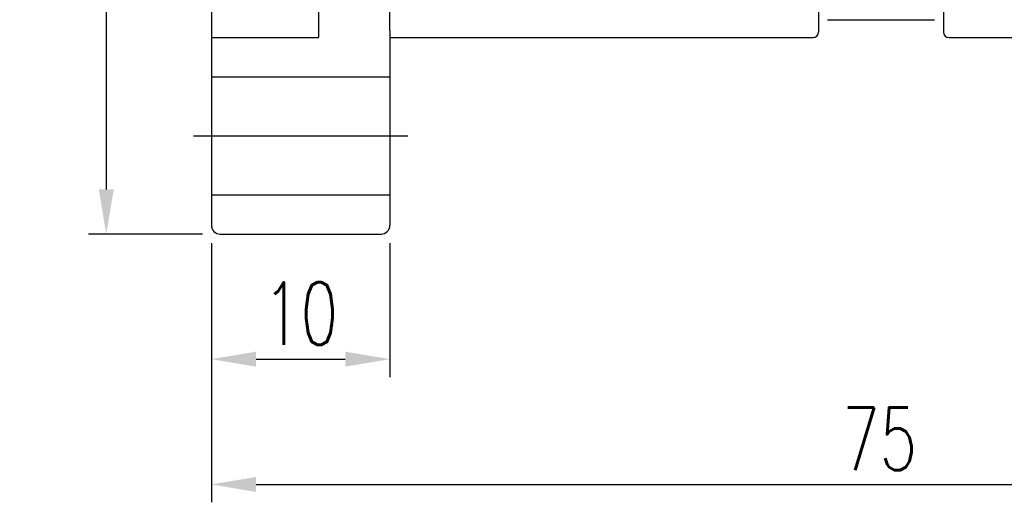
# Model space of a CAD drawing. Header units: inches. Extents: x 36 to 516, y 68 to 1649.
# Tile 2 of 50: x 145 to 200, y 68 to 95. Entities that reach past the tile are written whole.
import ezdxf

# ---------------------------------------------------------------- set-up
doc = ezdxf.new("R2010")
doc.units = ezdxf.units.IN
doc.header["$LTSCALE"] = 2
doc.header["$MEASUREMENT"] = 0
doc.layers.add('DIM', color=4, linetype='Continuous')
doc.styles.add('DIM-7', font='SIMPLEX.shx', dxfattribs={"width": 0.7, "bigfont": 'chineset.shx'})
doc.dimstyles.new('CNS', dxfattribs={"dimtxt": 3.5, "dimasz": 2.5, "dimexe": 1, "dimexo": 1.5, "dimgap": 0.09, "dimtad": 0, "dimdsep": 46, "dimtxsty": 'DIM-7', "dimcen": 0.09, "dimclrd": 1, "dimclre": 1, "dimclrt": 4, "dimadec": 0, "dimazin": 0, "dimtfac": 1, "dimtix": 1, "dimtmove": 2, "dimatfit": 3, "dimfxl": 1, "dimtvp": 0.971429, "dimtolj": 1, "dimarcsym": 0})

# ---------------------------------------------------------------- blocks, each defined once
blk = doc.blocks.new('*D11')
at = {"layer": 'DEFPOINTS', "color": 0, "transparency": 16777216}
for p in [(155.307, 84.089), (165.307, 84.089), (165.307, 76.092)]:
    blk.add_point(p, dxfattribs=at)
at = {"layer": 'DIM', "color": 7, "lineweight": -2, "transparency": 16777216}
for p, q in [((155.307, 82.589), (155.307, 75.092)), ((165.307, 82.589), (165.307, 75.092)), ((157.807, 76.092), (162.807, 76.092))]:
    blk.add_line(p, q, dxfattribs=at)
at = {"layer": 'DIM', "color": 7, "transparency": 16777216}
for points in [[(157.807, 76.508), (157.807, 75.675), (155.307, 76.092)], [(162.807, 76.508), (162.807, 75.675), (165.307, 76.092)]]:
    blk.add_solid(points, dxfattribs=at)
at = {"layer": 'DIM', "color": 7, "transparency": 16777216, "insert": (160.307, 78.642), "char_height": 3.5, "attachment_point": 5, "style": 'DIM-7'}
blk.add_mtext('\\A1;10', dxfattribs=at)
blk = doc.blocks.new('*D10')
at = {"layer": 'DEFPOINTS', "color": 0, "transparency": 16777216}
for p in [(230.157, 95.089), (155.307, 84.089), (230.157, 69.081)]:
    blk.add_point(p, dxfattribs=at)
at = {"layer": 'DIM', "color": 7, "lineweight": -2, "transparency": 16777216}
for p, q in [((230.157, 93.589), (230.157, 68.081)), ((155.307, 82.589), (155.307, 68.081)), ((157.807, 69.081), (227.657, 69.081))]:
    blk.add_line(p, q, dxfattribs=at)
at = {"layer": 'DIM', "color": 7, "transparency": 16777216}
for points in [[(157.807, 69.498), (157.807, 68.665), (155.307, 69.081)], [(227.657, 69.498), (227.657, 68.665), (230.157, 69.081)]]:
    blk.add_solid(points, dxfattribs=at)
at = {"layer": 'DIM', "color": 7, "transparency": 16777216, "insert": (192.732, 71.631), "char_height": 3.5, "attachment_point": 5, "style": 'DIM-7'}
blk.add_mtext('\\A1;75', dxfattribs=at)
blk = doc.blocks.new('*D9')
at = {"layer": 'DEFPOINTS', "color": 0, "transparency": 16777216}
for p in [(156.307, 145.089), (149.419, 83.089), (156.307, 83.089)]:
    blk.add_point(p, dxfattribs=at)
at = {"layer": 'DIM', "color": 7, "lineweight": -2, "transparency": 16777216}
for p, q in [((154.807, 145.089), (148.419, 145.089)), ((149.419, 142.589), (149.419, 85.589)), ((154.807, 83.089), (148.419, 83.089))]:
    blk.add_line(p, q, dxfattribs=at)
at = {"layer": 'DIM', "color": 7, "transparency": 16777216}
for points in [[(149.003, 142.589), (149.836, 142.589), (149.419, 145.089)], [(149.003, 85.589), (149.836, 85.589), (149.419, 83.089)]]:
    blk.add_solid(points, dxfattribs=at)
at = {"layer": 'DIM', "color": 7, "transparency": 16777216, "insert": (146.869, 114.089), "char_height": 3.5, "attachment_point": 5, "rotation": 90, "style": 'DIM-7'}
blk.add_mtext('\\A1;%%C62', dxfattribs=at)

msp = doc.modelspace()

# ---------------------------------------------------------------- linework, layer by layer
at = {"layer": 'DIM', "color": 7}
for p, q in [((161.307, 134.089), (161.307, 94.089)), ((155.307, 133.711), (155.307, 94.468)), ((165.307, 94.468), (165.307, 133.711)), ((196.307, 133.789), (196.307, 94.389)), ((189.307, 114.089), (189.307, 94.389)), ((189.807, 95.089), (195.807, 95.089)), ((155.307, 94.468), (155.307, 83.589)), ((165.307, 94.468), (165.307, 83.589)), ((155.307, 94.089), (161.307, 94.089)), ((165.307, 94.089), (189.007, 94.089)), ((196.607, 94.089), (224.007, 94.089)), ((155.307, 91.889), (165.307, 91.889)), ((154.307, 88.589), (166.307, 88.589)), ((155.307, 85.289), (165.307, 85.289)), ((155.807, 83.089), (164.807, 83.089))]:
    msp.add_line(p, q, dxfattribs=at)
for centre, radius, start, end in [((189.007, 94.389), 0.3, 270, 0), ((196.607, 94.389), 0.3, 180, 270), ((155.807, 83.589), 0.5, 180, 270), ((164.807, 83.589), 0.5, 270, 0)]:
    msp.add_arc(centre, radius, start, end, dxfattribs=at)

# ---------------------------------------------------------------- dimensions: what is measured, and where the dimension line sits
dim = msp.add_linear_dim(base=(149.419, 83.089), p1=(156.307, 145.089), p2=(156.307, 83.089), angle=90, text='%%C<>', dimstyle='CNS', override={"dimgap": 0.8, "dimtad": 1, "dimclrd": 7, "dimclre": 7, "dimclrt": 7, "dimadec": 2, "dimazin": 2, "dimtmove": 1}, dxfattribs=at)
dim.commit()
dim.dimension.update_dxf_attribs({"geometry": '*D9', "text_midpoint": (146.869, 114.089)})
dim = msp.add_linear_dim(base=(230.157, 69.081), p1=(155.307, 84.089), p2=(230.157, 95.089), text='75', dimstyle='CNS', override={"dimgap": 0.8, "dimtad": 1, "dimclrd": 7, "dimclre": 7, "dimclrt": 7, "dimadec": 2, "dimazin": 2, "dimtmove": 1}, dxfattribs=at)
dim.commit()
dim.dimension.update_dxf_attribs({"geometry": '*D10', "text_midpoint": (192.732, 71.631)})
dim = msp.add_linear_dim(base=(165.307, 76.092), p1=(155.307, 84.089), p2=(165.307, 84.089), dimstyle='CNS', override={"dimgap": 0.8, "dimtad": 1, "dimclrd": 7, "dimclre": 7, "dimclrt": 7, "dimadec": 2, "dimazin": 2, "dimtmove": 1}, dxfattribs=at)
dim.commit()
dim.dimension.update_dxf_attribs({"geometry": '*D11', "text_midpoint": (160.307, 78.642)})

doc.saveas('drawing.dxf')
